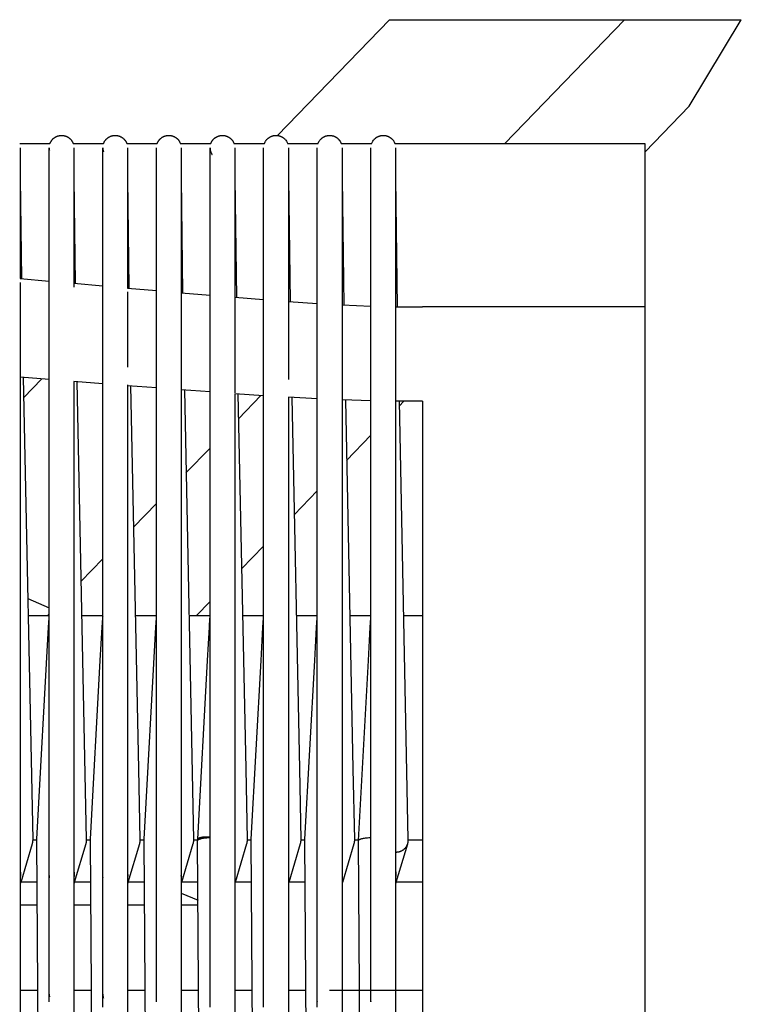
# Model space of a CAD drawing. Header units: millimetres. Extents: x 5000 to 6892, y 0 to 1693.
# Tile 19 of 49: x 5610 to 5785, y 467 to 705. Entities that reach past the tile are written whole.
import ezdxf

# ---------------------------------------------------------------- set-up
doc = ezdxf.new("R2010")
doc.units = ezdxf.units.MM
doc.layers.add('Make2D$Sichtbar$Kurven', color=7, linetype='Continuous', true_color=0x000000)

msp = doc.modelspace()

# ---------------------------------------------------------------- linework, layer by layer
at = {"layer": 'Make2D$Sichtbar$Kurven', "color": 18, "lineweight": -3, "true_color": 0x000000}
for points in [[(5699.35, 705.44), (5672.17, 677.33)], [(5699.35, 705.44), (5756.33, 705.44)], [(5727.18, 675.3), (5756.33, 705.44)], [(5756.33, 705.44), (5784.62, 705.44)], [(5772.02, 684.44), (5784.62, 705.44)], [(5772.02, 684.44), (5761.31, 673.37)], [(5616.96, 675.3), (5617, 675.39), (5617.03, 675.48), (5617.07, 675.57), (5617.11, 675.66), (5617.16, 675.75), (5617.2, 675.84), (5617.25, 675.92), (5617.3, 676), (5617.35, 676.07), (5617.39, 676.13), (5617.43, 676.19), (5617.48, 676.24), (5617.53, 676.3), (5617.58, 676.36), (5617.63, 676.41), (5617.68, 676.46), (5617.73, 676.52), (5617.78, 676.57), (5617.84, 676.62), (5617.89, 676.66), (5617.95, 676.71), (5618.01, 676.75), (5618.07, 676.8), (5618.13, 676.84), (5618.19, 676.88), (5618.25, 676.92), (5618.31, 676.96), (5618.38, 676.99), (5618.44, 677.03), (5618.51, 677.06), (5618.57, 677.09), (5618.64, 677.12), (5618.71, 677.15), (5618.78, 677.17), (5618.85, 677.2), (5618.92, 677.22), (5618.99, 677.24), (5619.06, 677.26), (5619.13, 677.28), (5619.2, 677.29), (5619.28, 677.31), (5619.35, 677.32), (5619.42, 677.33), (5619.5, 677.34), (5619.57, 677.35), (5619.65, 677.35), (5619.72, 677.36), (5619.79, 677.36), (5619.87, 677.36), (5619.94, 677.35), (5620.01, 677.35), (5620.09, 677.34), (5620.16, 677.34), (5620.23, 677.33), (5620.3, 677.32), (5620.38, 677.3), (5620.45, 677.29), (5620.52, 677.27), (5620.59, 677.26), (5620.66, 677.24), (5620.73, 677.21), (5620.8, 677.19), (5620.87, 677.17), (5620.94, 677.14), (5621, 677.11), (5621.07, 677.08), (5621.14, 677.05), (5621.2, 677.01), (5621.27, 676.98), (5621.33, 676.94), (5621.4, 676.9), (5621.46, 676.86), (5621.51, 676.83), (5621.56, 676.79), (5621.62, 676.75), (5621.67, 676.72), (5621.72, 676.68), (5621.76, 676.64), (5621.81, 676.59), (5621.86, 676.55), (5621.9, 676.51), (5621.95, 676.46), (5621.99, 676.42), (5622.03, 676.37), (5622.08, 676.33), (5622.12, 676.28), (5622.16, 676.23), (5622.19, 676.18), (5622.23, 676.13), (5622.27, 676.08), (5622.3, 676.03), (5622.34, 675.98), (5622.37, 675.92), (5622.4, 675.87), (5622.43, 675.82), (5622.46, 675.76), (5622.49, 675.7), (5622.52, 675.65), (5622.55, 675.59), (5622.57, 675.53), (5622.6, 675.48), (5622.62, 675.42), (5622.64, 675.36), (5622.66, 675.3)], [(5629.96, 675.3), (5630, 675.39), (5630.03, 675.49), (5630.07, 675.58), (5630.12, 675.67), (5630.15, 675.74), (5630.18, 675.8), (5630.22, 675.87), (5630.26, 675.93), (5630.3, 676), (5630.34, 676.06), (5630.38, 676.12), (5630.43, 676.18), (5630.47, 676.23), (5630.52, 676.29), (5630.57, 676.35), (5630.61, 676.4), (5630.66, 676.45), (5630.72, 676.5), (5630.77, 676.55), (5630.82, 676.6), (5630.88, 676.65), (5630.94, 676.7), (5630.99, 676.74), (5631.05, 676.79), (5631.11, 676.83), (5631.17, 676.87), (5631.23, 676.91), (5631.3, 676.95), (5631.36, 676.98), (5631.43, 677.02), (5631.49, 677.05), (5631.56, 677.08), (5631.63, 677.11), (5631.7, 677.14), (5631.77, 677.17), (5631.84, 677.19), (5631.91, 677.22), (5631.98, 677.24), (5632.05, 677.26), (5632.12, 677.28), (5632.19, 677.29), (5632.27, 677.31), (5632.34, 677.32), (5632.41, 677.33), (5632.48, 677.34), (5632.56, 677.35), (5632.63, 677.35), (5632.7, 677.36), (5632.78, 677.36), (5632.85, 677.36), (5632.92, 677.36), (5633, 677.35), (5633.07, 677.35), (5633.14, 677.34), (5633.21, 677.33), (5633.29, 677.32), (5633.36, 677.31), (5633.43, 677.29), (5633.5, 677.28), (5633.57, 677.26), (5633.64, 677.24), (5633.71, 677.22), (5633.78, 677.19), (5633.85, 677.17), (5633.92, 677.14), (5633.99, 677.11), (5634.06, 677.08), (5634.13, 677.05), (5634.19, 677.02), (5634.26, 676.98), (5634.32, 676.95), (5634.39, 676.91), (5634.45, 676.87), (5634.51, 676.83), (5634.57, 676.79), (5634.63, 676.74), (5634.69, 676.7), (5634.75, 676.65), (5634.8, 676.6), (5634.86, 676.55), (5634.91, 676.5), (5634.96, 676.45), (5635.01, 676.4), (5635.06, 676.35), (5635.11, 676.29), (5635.15, 676.23), (5635.2, 676.18), (5635.24, 676.12), (5635.28, 676.06), (5635.33, 676), (5635.36, 675.93), (5635.4, 675.87), (5635.44, 675.81), (5635.47, 675.74), (5635.51, 675.68), (5635.54, 675.61), (5635.57, 675.54), (5635.6, 675.47), (5635.62, 675.4), (5635.65, 675.33), (5635.66, 675.3)], [(5642.96, 675.3), (5642.99, 675.39), (5643.02, 675.46), (5643.05, 675.53), (5643.08, 675.59), (5643.11, 675.66), (5643.14, 675.73), (5643.18, 675.79), (5643.21, 675.86), (5643.25, 675.92), (5643.29, 675.98), (5643.33, 676.04), (5643.37, 676.1), (5643.41, 676.16), (5643.46, 676.22), (5643.51, 676.28), (5643.55, 676.33), (5643.6, 676.39), (5643.65, 676.44), (5643.7, 676.49), (5643.76, 676.54), (5643.81, 676.59), (5643.86, 676.64), (5643.92, 676.69), (5643.98, 676.73), (5644.04, 676.78), (5644.1, 676.82), (5644.16, 676.86), (5644.22, 676.9), (5644.28, 676.94), (5644.35, 676.98), (5644.41, 677.01), (5644.48, 677.05), (5644.55, 677.08), (5644.62, 677.11), (5644.68, 677.14), (5644.75, 677.16), (5644.82, 677.19), (5644.89, 677.21), (5644.96, 677.23), (5645.03, 677.25), (5645.11, 677.27), (5645.18, 677.29), (5645.25, 677.3), (5645.32, 677.32), (5645.39, 677.33), (5645.47, 677.34), (5645.54, 677.34), (5645.61, 677.35), (5645.68, 677.35), (5645.76, 677.36), (5645.83, 677.36), (5645.9, 677.36), (5645.98, 677.35), (5646.05, 677.35), (5646.12, 677.34), (5646.2, 677.33), (5646.27, 677.32), (5646.34, 677.31), (5646.41, 677.3), (5646.49, 677.28), (5646.56, 677.26), (5646.63, 677.24), (5646.7, 677.22), (5646.77, 677.2), (5646.84, 677.17), (5646.91, 677.15), (5646.98, 677.12), (5647.05, 677.09), (5647.12, 677.06), (5647.18, 677.03), (5647.25, 676.99), (5647.31, 676.96), (5647.37, 676.92), (5647.44, 676.88), (5647.5, 676.84), (5647.56, 676.8), (5647.62, 676.75), (5647.67, 676.71), (5647.73, 676.66), (5647.79, 676.62), (5647.84, 676.57), (5647.89, 676.52), (5647.95, 676.47), (5648, 676.41), (5648.05, 676.36), (5648.09, 676.3), (5648.14, 676.25), (5648.19, 676.19), (5648.23, 676.13), (5648.27, 676.07), (5648.32, 676.01), (5648.36, 675.95), (5648.39, 675.88), (5648.43, 675.82), (5648.47, 675.75), (5648.5, 675.69), (5648.59, 675.5), (5648.66, 675.31), (5648.66, 675.3)], [(5655.96, 675.3), (5655.98, 675.36), (5656, 675.42), (5656.03, 675.47), (5656.05, 675.53), (5656.08, 675.59), (5656.1, 675.64), (5656.13, 675.7), (5656.16, 675.76), (5656.19, 675.81), (5656.22, 675.86), (5656.25, 675.92), (5656.28, 675.97), (5656.31, 676.02), (5656.35, 676.07), (5656.39, 676.12), (5656.42, 676.17), (5656.46, 676.22), (5656.5, 676.27), (5656.54, 676.32), (5656.58, 676.36), (5656.62, 676.41), (5656.67, 676.45), (5656.71, 676.5), (5656.75, 676.54), (5656.8, 676.58), (5656.85, 676.62), (5656.89, 676.66), (5656.94, 676.7), (5656.99, 676.74), (5657.04, 676.78), (5657.09, 676.82), (5657.15, 676.85), (5657.21, 676.89), (5657.27, 676.93), (5657.34, 676.97), (5657.4, 677), (5657.47, 677.04), (5657.53, 677.07), (5657.6, 677.1), (5657.67, 677.13), (5657.74, 677.16), (5657.81, 677.18), (5657.88, 677.21), (5657.95, 677.23), (5658.02, 677.25), (5658.09, 677.27), (5658.16, 677.29), (5658.23, 677.3), (5658.3, 677.31), (5658.37, 677.33), (5658.45, 677.33), (5658.52, 677.34), (5658.59, 677.35), (5658.66, 677.35), (5658.74, 677.36), (5658.81, 677.36), (5658.88, 677.36), (5658.96, 677.35), (5659.03, 677.35), (5659.1, 677.34), (5659.18, 677.33), (5659.25, 677.32), (5659.33, 677.31), (5659.4, 677.3), (5659.47, 677.28), (5659.54, 677.27), (5659.62, 677.25), (5659.69, 677.23), (5659.76, 677.2), (5659.83, 677.18), (5659.9, 677.15), (5659.96, 677.13), (5660.03, 677.1), (5660.1, 677.07), (5660.16, 677.04), (5660.23, 677), (5660.29, 676.97), (5660.36, 676.93), (5660.42, 676.89), (5660.48, 676.85), (5660.54, 676.81), (5660.6, 676.77), (5660.66, 676.72), (5660.71, 676.68), (5660.77, 676.63), (5660.83, 676.58), (5660.88, 676.53), (5660.93, 676.48), (5660.98, 676.43), (5661.03, 676.37), (5661.08, 676.32), (5661.13, 676.26), (5661.18, 676.2), (5661.22, 676.14), (5661.27, 676.08), (5661.31, 676.02), (5661.42, 675.85), (5661.51, 675.67), (5661.59, 675.49), (5661.66, 675.3), (5661.66, 675.3)], [(5668.96, 675.3), (5669, 675.39), (5669.03, 675.49), (5669.07, 675.58), (5669.11, 675.67), (5669.16, 675.76), (5669.21, 675.84), (5669.26, 675.93), (5669.31, 676.01), (5669.37, 676.1), (5669.43, 676.18), (5669.49, 676.25), (5669.55, 676.33), (5669.62, 676.41), (5669.69, 676.48), (5669.76, 676.55), (5669.84, 676.62), (5669.9, 676.67), (5669.95, 676.71), (5670.01, 676.76), (5670.07, 676.8), (5670.13, 676.84), (5670.2, 676.88), (5670.26, 676.92), (5670.32, 676.96), (5670.39, 677), (5670.45, 677.03), (5670.52, 677.06), (5670.58, 677.09), (5670.65, 677.12), (5670.72, 677.15), (5670.79, 677.18), (5670.85, 677.2), (5670.92, 677.22), (5670.99, 677.24), (5671.06, 677.26), (5671.14, 677.28), (5671.21, 677.3), (5671.28, 677.31), (5671.35, 677.32), (5671.42, 677.33), (5671.5, 677.34), (5671.57, 677.35), (5671.64, 677.35), (5671.72, 677.36), (5671.79, 677.36), (5671.87, 677.36), (5671.94, 677.35), (5672.02, 677.35), (5672.09, 677.34), (5672.16, 677.34), (5672.24, 677.33), (5672.31, 677.32), (5672.38, 677.3), (5672.46, 677.29), (5672.53, 677.27), (5672.6, 677.25), (5672.67, 677.23), (5672.74, 677.21), (5672.81, 677.19), (5672.88, 677.16), (5672.95, 677.14), (5673.01, 677.11), (5673.08, 677.08), (5673.14, 677.05), (5673.21, 677.01), (5673.27, 676.98), (5673.34, 676.94), (5673.4, 676.9), (5673.46, 676.86), (5673.52, 676.82), (5673.58, 676.78), (5673.64, 676.74), (5673.7, 676.69), (5673.76, 676.64), (5673.81, 676.59), (5673.87, 676.54), (5673.92, 676.49), (5673.97, 676.44), (5674.02, 676.39), (5674.07, 676.33), (5674.2, 676.17), (5674.32, 676), (5674.42, 675.83), (5674.52, 675.66), (5674.6, 675.48), (5674.66, 675.3)], [(5681.96, 675.3), (5681.97, 675.31), (5682.04, 675.5), (5682.12, 675.67), (5682.21, 675.85), (5682.32, 676.02), (5682.43, 676.18), (5682.56, 676.34), (5682.61, 676.4), (5682.67, 676.45), (5682.72, 676.51), (5682.77, 676.56), (5682.83, 676.61), (5682.88, 676.65), (5682.94, 676.7), (5683, 676.75), (5683.06, 676.79), (5683.12, 676.83), (5683.18, 676.87), (5683.24, 676.91), (5683.3, 676.95), (5683.37, 676.99), (5683.43, 677.02), (5683.5, 677.05), (5683.56, 677.08), (5683.63, 677.11), (5683.7, 677.14), (5683.76, 677.17), (5683.83, 677.19), (5683.9, 677.22), (5683.97, 677.24), (5684.04, 677.26), (5684.11, 677.27), (5684.19, 677.29), (5684.26, 677.31), (5684.33, 677.32), (5684.4, 677.33), (5684.48, 677.34), (5684.55, 677.35), (5684.63, 677.35), (5684.7, 677.35), (5684.78, 677.36), (5684.85, 677.36), (5684.92, 677.35), (5685, 677.35), (5685.07, 677.35), (5685.15, 677.34), (5685.22, 677.33), (5685.29, 677.32), (5685.36, 677.31), (5685.43, 677.29), (5685.51, 677.28), (5685.58, 677.26), (5685.65, 677.24), (5685.72, 677.22), (5685.79, 677.19), (5685.86, 677.17), (5685.92, 677.14), (5685.99, 677.12), (5686.06, 677.09), (5686.12, 677.05), (5686.19, 677.02), (5686.25, 676.99), (5686.32, 676.95), (5686.38, 676.91), (5686.44, 676.87), (5686.51, 676.83), (5686.57, 676.79), (5686.63, 676.75), (5686.68, 676.7), (5686.74, 676.65), (5686.8, 676.6), (5686.87, 676.54), (5686.94, 676.47), (5687.01, 676.39), (5687.08, 676.32), (5687.14, 676.24), (5687.21, 676.17), (5687.26, 676.09), (5687.32, 676.01), (5687.37, 675.92), (5687.42, 675.84), (5687.47, 675.75), (5687.51, 675.66), (5687.55, 675.57), (5687.59, 675.48), (5687.63, 675.39), (5687.66, 675.3)], [(5694.96, 675.3), (5695.03, 675.48), (5695.11, 675.66), (5695.2, 675.83), (5695.3, 676), (5695.42, 676.17), (5695.55, 676.33), (5695.6, 676.38), (5695.65, 676.44), (5695.7, 676.49), (5695.76, 676.54), (5695.81, 676.59), (5695.87, 676.64), (5695.92, 676.69), (5695.98, 676.73), (5696.04, 676.78), (5696.1, 676.82), (5696.16, 676.86), (5696.22, 676.9), (5696.29, 676.94), (5696.35, 676.98), (5696.41, 677.01), (5696.48, 677.04), (5696.54, 677.08), (5696.61, 677.11), (5696.68, 677.13), (5696.75, 677.16), (5696.81, 677.19), (5696.88, 677.21), (5696.95, 677.23), (5697.02, 677.25), (5697.1, 677.27), (5697.17, 677.29), (5697.24, 677.3), (5697.31, 677.31), (5697.39, 677.33), (5697.46, 677.34), (5697.53, 677.34), (5697.61, 677.35), (5697.68, 677.35), (5697.76, 677.36), (5697.83, 677.36), (5697.91, 677.36), (5697.98, 677.35), (5698.05, 677.35), (5698.13, 677.34), (5698.2, 677.33), (5698.27, 677.32), (5698.34, 677.31), (5698.42, 677.3), (5698.49, 677.28), (5698.56, 677.26), (5698.63, 677.24), (5698.7, 677.22), (5698.77, 677.2), (5698.84, 677.18), (5698.91, 677.15), (5698.97, 677.12), (5699.04, 677.09), (5699.11, 677.06), (5699.17, 677.03), (5699.24, 677), (5699.3, 676.96), (5699.37, 676.92), (5699.43, 676.88), (5699.49, 676.84), (5699.55, 676.8), (5699.61, 676.76), (5699.67, 676.71), (5699.73, 676.67), (5699.78, 676.62), (5699.86, 676.55), (5699.93, 676.48), (5700, 676.41), (5700.07, 676.33), (5700.14, 676.25), (5700.2, 676.18), (5700.26, 676.1), (5700.31, 676.01), (5700.37, 675.93), (5700.42, 675.84), (5700.47, 675.76), (5700.51, 675.67), (5700.55, 675.58), (5700.59, 675.49), (5700.63, 675.39), (5700.66, 675.3)], [(5616.96, 675.3), (5609.66, 675.3)], [(5609.81, 674.35), (5609.81, 674.31), (5609.81, 674.14), (5609.81, 673.47), (5609.81, 672.54)], [(5616.81, 674.36), (5616.81, 674.36)], [(5616.81, 672.54), (5616.81, 674.32), (5616.81, 674.32), (5616.81, 674.33), (5616.81, 674.34), (5616.81, 674.34), (5616.81, 674.35), (5616.81, 674.35), (5616.81, 674.36), (5616.81, 674.36), (5616.81, 674.36)], [(5616.81, 674.35), (5616.82, 674.15), (5616.84, 673.95), (5616.87, 673.75)], [(5629.96, 675.3), (5622.66, 675.3)], [(5622.81, 674.35), (5622.81, 672.54)], [(5629.81, 674.36), (5629.82, 674.17), (5629.84, 673.97), (5629.87, 673.77), (5629.92, 673.58), (5629.98, 673.38)], [(5629.81, 672.54), (5629.81, 673.47), (5629.81, 674.14), (5629.81, 674.31), (5629.81, 674.32), (5629.81, 674.33), (5629.81, 674.33), (5629.81, 674.34), (5629.81, 674.35), (5629.81, 674.36)], [(5642.96, 675.3), (5635.66, 675.3)], [(5635.81, 674.36), (5635.81, 674.36)], [(5635.81, 674.36), (5635.81, 674.35), (5635.81, 674.35), (5635.81, 674.35), (5635.81, 674.34), (5635.81, 674.34), (5635.81, 674.33), (5635.81, 674.33), (5635.81, 674.32), (5635.81, 674.31), (5635.81, 674.14), (5635.81, 673.47), (5635.81, 672.54)], [(5642.81, 674.35), (5642.81, 674.35)], [(5642.81, 672.54), (5642.81, 674.35)], [(5655.96, 675.3), (5648.66, 675.3)], [(5648.81, 674.36), (5648.81, 674.36)], [(5648.81, 674.36), (5648.81, 674.36), (5648.81, 674.35), (5648.81, 674.35), (5648.81, 674.35), (5648.81, 674.34), (5648.81, 674.34), (5648.81, 674.33), (5648.81, 674.31), (5648.81, 674.15), (5648.81, 672.54)], [(5655.81, 674.35), (5655.81, 674.27), (5655.82, 674.18), (5655.82, 674.08), (5655.83, 673.99), (5655.85, 673.89), (5655.86, 673.79), (5655.88, 673.72), (5655.9, 673.65), (5655.92, 673.57), (5655.94, 673.5), (5655.96, 673.43), (5655.98, 673.36), (5656.01, 673.29), (5656.04, 673.22), (5656.06, 673.15), (5656.1, 673.08), (5656.13, 673.02), (5656.16, 672.95), (5656.2, 672.88), (5656.24, 672.82), (5656.28, 672.75), (5656.32, 672.69)], [(5655.81, 672.54), (5655.81, 674.35), (5655.81, 674.35)], [(5668.96, 675.3), (5661.66, 675.3)], [(5661.81, 674.36), (5661.81, 674.36)], [(5661.81, 674.36), (5661.81, 674.36), (5661.81, 674.35), (5661.81, 674.35), (5661.81, 674.35), (5661.81, 674.34), (5661.81, 674.34), (5661.81, 674.33), (5661.81, 674.32), (5661.81, 674.31), (5661.81, 674.15), (5661.81, 672.54)], [(5668.81, 672.54), (5668.81, 674.36), (5668.81, 674.36)], [(5681.96, 675.3), (5674.66, 675.3)], [(5674.81, 674.36), (5674.81, 674.36)], [(5674.81, 674.36), (5674.81, 674.36), (5674.81, 674.35), (5674.81, 674.35), (5674.81, 674.34), (5674.81, 674.34), (5674.81, 674.31), (5674.81, 674.14), (5674.81, 672.54)], [(5681.81, 674.36), (5681.81, 674.36)], [(5681.81, 672.54), (5681.81, 674.14), (5681.81, 674.31), (5681.81, 674.32), (5681.81, 674.34), (5681.81, 674.34), (5681.81, 674.35), (5681.81, 674.35), (5681.81, 674.35), (5681.81, 674.36), (5681.81, 674.36)], [(5694.96, 675.3), (5687.66, 675.3)], [(5687.81, 674.36), (5687.81, 674.35), (5687.81, 674.31), (5687.81, 674.14), (5687.81, 673.47), (5687.81, 672.54)], [(5694.81, 672.54), (5694.81, 674.14), (5694.81, 674.31), (5694.81, 674.35), (5694.81, 674.36)], [(5707.31, 675.3), (5700.66, 675.3)], [(5700.81, 674.35), (5700.81, 674.36)], [(5700.81, 674.35), (5700.81, 674.31), (5700.81, 674.14), (5700.81, 673.47), (5700.81, 672.54)], [(5761.31, 675.3), (5707.31, 675.3)], [(5761.31, 635.8), (5761.31, 675.3)], [(5609.81, 672.54), (5609.81, 645.58)], [(5616.81, 644.44), (5616.81, 672.54)], [(5622.81, 672.54), (5622.81, 644.44)], [(5629.81, 643.29), (5629.81, 672.54)], [(5635.81, 672.54), (5635.81, 643.29)], [(5642.81, 642.15), (5642.81, 672.54)], [(5648.81, 672.54), (5648.81, 642.16)], [(5655.81, 641.05), (5655.81, 672.54)], [(5661.81, 672.54), (5661.81, 641.05)], [(5668.81, 640.02), (5668.81, 672.54)], [(5674.81, 672.54), (5674.81, 640.02)], [(5681.81, 639.14), (5681.81, 672.54)], [(5687.81, 672.54), (5687.81, 639.14)], [(5694.81, 638.58), (5694.81, 672.54)], [(5700.81, 672.54), (5700.81, 638.58)], [(5609.81, 666.87), (5610.11, 642.59)], [(5622.81, 666.87), (5623.13, 641.44)], [(5635.81, 666.87), (5636.15, 640.28)], [(5648.81, 666.88), (5649.17, 639.14)], [(5661.81, 666.88), (5662.19, 638.04)], [(5674.81, 666.88), (5675.2, 637.03)], [(5687.81, 666.87), (5688.22, 636.2)], [(5700.81, 666.87), (5701.22, 635.8)], [(5609.81, 645.58), (5609.81, 644.49), (5609.81, 643.31), (5609.81, 642.61)], [(5616.81, 640.52), (5616.81, 641.15), (5616.81, 642.17), (5616.81, 643.35), (5616.81, 644.44)], [(5622.81, 644.44), (5622.81, 642.17), (5622.81, 641.16), (5622.81, 640.52)], [(5629.81, 639.37), (5629.81, 640.01), (5629.81, 641.02), (5629.81, 642.21), (5629.81, 643.29)], [(5635.81, 643.29), (5635.81, 642.21), (5635.81, 641.02), (5635.81, 640.31)], [(5609.81, 642.61), (5616.81, 642)], [(5609.81, 641.66), (5609.81, 618.91)], [(5616.81, 617.88), (5616.81, 640.52)], [(5622.81, 641.47), (5629.81, 640.85)], [(5635.81, 640.31), (5642.81, 639.7)], [(5642.81, 638.23), (5642.81, 642.15)], [(5648.81, 642.16), (5648.81, 638.23)], [(5655.81, 637.12), (5655.81, 641.05)], [(5661.81, 641.05), (5661.81, 637.12)], [(5629.81, 621.1), (5629.81, 639.37)], [(5635.81, 639.37), (5635.81, 621.1)], [(5642.81, 615.86), (5642.81, 638.23)], [(5648.81, 639.17), (5655.81, 638.58)], [(5648.81, 638.23), (5648.81, 615.85)], [(5661.81, 638.08), (5668.81, 637.51)], [(5668.81, 636.09), (5668.81, 637.73), (5668.81, 638.93), (5668.81, 640.02)], [(5674.81, 640.02), (5674.81, 638.93), (5674.81, 637.73), (5674.81, 636.72), (5674.81, 636.09)], [(5681.81, 635.2), (5681.81, 635.83), (5681.81, 636.85), (5681.81, 637.44), (5681.81, 638.04), (5681.81, 639.14)], [(5687.81, 639.14), (5687.81, 638.04), (5687.81, 637.44), (5687.81, 636.85), (5687.81, 635.83), (5687.81, 635.2)], [(5694.81, 634.64), (5694.81, 635.27), (5694.81, 636.29), (5694.81, 636.88), (5694.81, 637.49), (5694.81, 638.58)], [(5700.81, 638.58), (5700.81, 637.49), (5700.81, 636.88), (5700.81, 636.29), (5700.81, 635.27), (5700.81, 634.64)], [(5655.81, 619.08), (5655.81, 637.12)], [(5661.81, 637.12), (5661.81, 619.07)], [(5668.81, 618.17), (5668.81, 636.09)], [(5674.81, 637.06), (5681.81, 636.58)], [(5674.81, 636.09), (5674.81, 618.16)], [(5687.81, 636.22), (5694.81, 635.91)], [(5700.81, 635.8), (5707.31, 635.8)], [(5761.31, 635.8), (5707.31, 635.8)], [(5761.31, 458.96), (5761.31, 635.8)], [(5681.81, 617.41), (5681.81, 635.2)], [(5687.81, 635.2), (5687.81, 617.41)], [(5694.81, 612.88), (5694.81, 634.64)], [(5700.81, 634.64), (5700.81, 612.88)], [(5609.81, 618.91), (5609.81, 430.41)], [(5629.81, 616.86), (5629.81, 621.1)], [(5655.81, 614.9), (5655.81, 619.08)], [(5661.81, 619.07), (5661.81, 614.89)], [(5616.81, 618.12), (5609.81, 618.67)], [(5610.52, 618.62), (5612.81, 506.53)], [(5615.05, 618.26), (5610.61, 613.68)], [(5616.81, 467.15), (5616.81, 617.88)], [(5629.81, 617.09), (5622.81, 617.65)], [(5622.81, 617.65), (5622.81, 430.41)], [(5623.54, 617.59), (5625.81, 506.53)], [(5629.81, 598.85), (5629.81, 616.86)], [(5635.81, 616.86), (5635.81, 598.85)], [(5642.81, 616.08), (5635.81, 616.62)], [(5636.56, 616.57), (5638.47, 523.67)], [(5668.81, 614.02), (5668.81, 618.17)], [(5681.81, 613.3), (5681.81, 617.41)], [(5687.81, 617.41), (5687.81, 613.3)], [(5642.81, 467.15), (5642.81, 615.86)], [(5648.81, 615.85), (5648.81, 409.43)], [(5655.81, 615.11), (5648.81, 615.63)], [(5649.58, 615.57), (5651.81, 506.54)], [(5655.81, 597.06), (5655.81, 614.9)], [(5661.81, 614.68), (5661.81, 597.05)], [(5668.81, 614.21), (5661.81, 614.68)], [(5662.59, 614.63), (5664.47, 523.67)], [(5662.71, 608.63), (5668.15, 614.25)], [(5668.81, 596.26), (5668.81, 614.02)], [(5674.81, 613.83), (5674.81, 596.25)], [(5681.81, 613.44), (5674.81, 613.83)], [(5675.61, 613.79), (5677.47, 523.67)], [(5681.81, 595.6), (5681.81, 613.3)], [(5687.81, 613.3), (5687.81, 595.6)], [(5694.81, 612.93), (5687.81, 613.17)], [(5688.62, 613.13), (5690.47, 523.67)], [(5694.81, 468.97), (5694.81, 612.88)], [(5700.81, 612.88), (5700.81, 409.41)], [(5707.31, 612.87), (5700.81, 612.87)], [(5701.63, 612.87), (5703.81, 506.53)], [(5702.81, 612.87), (5701.65, 611.67)], [(5707.31, 612.87), (5707.31, 612.47), (5707.31, 458.96)], [(5694.81, 604.6), (5688.91, 598.49)], [(5649.97, 595.45), (5655.81, 601.5)], [(5629.81, 465.88), (5629.81, 598.85)], [(5635.81, 598.85), (5635.81, 430.41)], [(5655.81, 465.88), (5655.81, 597.06)], [(5661.81, 597.05), (5661.81, 430.41)], [(5668.81, 465.88), (5668.81, 596.26)], [(5674.81, 596.25), (5674.81, 409.42)], [(5681.81, 465.88), (5681.81, 595.6)], [(5687.81, 595.6), (5687.81, 409.41)], [(5681.81, 591.16), (5676.17, 585.33)], [(5637.24, 582.29), (5642.81, 588.05)], [(5668.81, 577.71), (5663.45, 572.17)], [(5624.51, 569.13), (5629.81, 574.61)], [(5611.6, 564.96), (5616.81, 562.75)], [(5655.81, 564.27), (5652.47, 560.81)], [(5616.81, 560.81), (5611.69, 560.81)], [(5616.47, 560.81), (5616.81, 561.17)], [(5616.65, 558.03), (5616.8, 560.24), (5616.81, 560.35), (5616.82, 560.49)], [(5629.81, 560.81), (5624.69, 560.81)], [(5629.65, 558.03), (5629.8, 560.24), (5629.82, 560.46), (5629.83, 560.54), (5629.84, 560.63), (5629.85, 560.7), (5629.87, 560.78), (5629.88, 560.81)], [(5635.81, 560.06), (5635.81, 560.06)], [(5642.81, 560.81), (5637.69, 560.81)], [(5642.65, 558.03), (5642.8, 560.24), (5642.81, 560.4)], [(5655.81, 560.81), (5650.69, 560.81)], [(5655.65, 558.03), (5655.8, 560.24), (5655.81, 560.41)], [(5668.81, 560.81), (5663.69, 560.81)], [(5668.65, 558.03), (5668.8, 560.24), (5668.81, 560.41)], [(5681.81, 560.81), (5676.69, 560.81)], [(5681.65, 558.03), (5681.8, 560.24), (5681.81, 560.4)], [(5694.81, 560.81), (5689.69, 560.81)], [(5694.65, 558.03), (5694.8, 560.24), (5694.81, 560.4)], [(5700.81, 560.06), (5700.81, 560.06)], [(5707.31, 560.81), (5702.69, 560.81)], [(5613.82, 506.63), (5616.65, 558.03)], [(5629.21, 549.99), (5629.65, 558.03)], [(5639.82, 506.63), (5642.65, 558.03)], [(5655.21, 549.99), (5655.65, 558.03)], [(5668.21, 549.99), (5668.65, 558.03)], [(5681.21, 549.99), (5681.65, 558.03)], [(5694.21, 549.99), (5694.65, 558.03)], [(5626.82, 506.63), (5629.21, 549.99)], [(5652.82, 506.63), (5655.21, 549.99)], [(5665.82, 506.63), (5668.21, 549.99)], [(5678.82, 506.63), (5681.21, 549.99)], [(5691.81, 506.27), (5694.21, 549.99)], [(5616.81, 547.33), (5616.81, 547.33)], [(5638.47, 523.67), (5638.81, 506.53)], [(5664.47, 523.67), (5664.81, 506.54)], [(5677.47, 523.67), (5677.81, 506.54)], [(5690.47, 523.67), (5690.81, 506.53)], [(5612.81, 506.53), (5612.81, 506.4), (5612.81, 506.27), (5612.8, 506.2), (5612.8, 506.14), (5612.79, 506.07), (5612.78, 506), (5612.77, 505.94), (5612.76, 505.87), (5612.75, 505.8), (5612.74, 505.73), (5612.72, 505.67), (5612.71, 505.6), (5612.69, 505.53), (5612.67, 505.46)], [(5613.81, 506.26), (5613.81, 506.45), (5613.82, 506.63)], [(5625.81, 506.53), (5625.81, 506.4), (5625.81, 506.27), (5625.8, 506.2), (5625.8, 506.14), (5625.79, 506.07), (5625.78, 506), (5625.78, 505.94), (5625.77, 505.87), (5625.75, 505.8), (5625.74, 505.74), (5625.73, 505.67), (5625.71, 505.6), (5625.69, 505.53), (5625.67, 505.46)], [(5626.81, 506.26), (5626.81, 506.45), (5626.82, 506.63)], [(5638.81, 506.53), (5638.81, 506.4), (5638.81, 506.27), (5638.8, 506.21), (5638.8, 506.14), (5638.79, 506.07), (5638.78, 506.01), (5638.78, 505.94), (5638.77, 505.87), (5638.75, 505.8), (5638.74, 505.74), (5638.72, 505.67), (5638.71, 505.6), (5638.69, 505.53), (5638.67, 505.46)], [(5639.81, 506.27), (5639.81, 506.45), (5639.82, 506.63)], [(5651.81, 506.54), (5651.81, 506.4), (5651.81, 506.27), (5651.8, 506.21), (5651.8, 506.14), (5651.79, 506.07), (5651.78, 506.01), (5651.78, 505.94), (5651.76, 505.87), (5651.75, 505.8), (5651.74, 505.74), (5651.72, 505.67), (5651.71, 505.6), (5651.69, 505.53), (5651.67, 505.46)], [(5652.81, 506.27), (5652.81, 506.45), (5652.82, 506.63)], [(5652.81, 506.27), (5652.81, 506.27), (5652.81, 506.28), (5652.81, 506.28), (5652.81, 506.29), (5652.81, 506.29), (5652.81, 506.3), (5652.82, 506.3), (5652.82, 506.31), (5652.82, 506.31), (5652.82, 506.32), (5652.82, 506.32), (5652.82, 506.33), (5652.82, 506.33), (5652.83, 506.33), (5652.83, 506.34), (5652.83, 506.34), (5652.83, 506.35), (5652.84, 506.35), (5652.84, 506.36), (5652.84, 506.36), (5652.84, 506.37), (5652.85, 506.37), (5652.85, 506.38), (5652.85, 506.38), (5652.86, 506.39), (5652.86, 506.39), (5652.87, 506.4), (5652.87, 506.4), (5652.87, 506.41), (5652.88, 506.41), (5652.89, 506.42), (5652.9, 506.43), (5652.91, 506.44), (5652.92, 506.45), (5652.93, 506.46), (5652.94, 506.47), (5652.96, 506.48), (5652.97, 506.49), (5652.99, 506.5), (5653, 506.51), (5653.02, 506.52), (5653.03, 506.53), (5653.05, 506.54), (5653.08, 506.56), (5653.12, 506.58)], [(5652.82, 506.63), (5652.82, 506.63), (5652.82, 506.64), (5652.82, 506.64), (5652.82, 506.65), (5652.82, 506.65), (5652.82, 506.66), (5652.83, 506.66), (5652.83, 506.67), (5652.83, 506.67), (5652.83, 506.68), (5652.83, 506.68), (5652.83, 506.69), (5652.84, 506.69), (5652.84, 506.69), (5652.84, 506.7), (5652.84, 506.7), (5652.85, 506.71), (5652.85, 506.71), (5652.85, 506.72), (5652.85, 506.72), (5652.86, 506.73), (5652.86, 506.73), (5652.86, 506.74), (5652.87, 506.74), (5652.87, 506.75), (5652.88, 506.75), (5652.88, 506.75), (5652.88, 506.76), (5652.89, 506.76), (5652.89, 506.77), (5652.9, 506.78), (5652.91, 506.79), (5652.92, 506.8), (5652.93, 506.8), (5652.94, 506.81), (5652.96, 506.82), (5652.97, 506.83), (5652.98, 506.84), (5653, 506.85), (5653.01, 506.86), (5653.03, 506.87), (5653.04, 506.87), (5653.06, 506.88), (5653.09, 506.9), (5653.13, 506.92)], [(5653.12, 506.58), (5653.17, 506.6), (5653.23, 506.62), (5653.28, 506.64), (5653.34, 506.66), (5653.41, 506.68), (5653.47, 506.7), (5653.54, 506.72), (5653.61, 506.74), (5653.76, 506.78), (5653.91, 506.81), (5654.08, 506.84), (5654.25, 506.87), (5654.43, 506.89), (5654.61, 506.91), (5654.8, 506.93), (5655, 506.95), (5655.4, 506.97), (5655.81, 506.98)], [(5653.13, 506.92), (5653.18, 506.94), (5653.24, 506.95), (5653.29, 506.97), (5653.35, 506.99), (5653.41, 507.01), (5653.48, 507.03), (5653.55, 507.04), (5653.62, 507.06), (5653.76, 507.08), (5653.92, 507.11), (5654.08, 507.13), (5654.25, 507.15), (5654.43, 507.16), (5654.62, 507.17), (5654.81, 507.18), (5655, 507.18), (5655.4, 507.18), (5655.81, 507.17)], [(5664.81, 506.54), (5664.81, 506.44), (5664.81, 506.34), (5664.8, 506.24), (5664.8, 506.14), (5664.79, 506.03), (5664.77, 505.93), (5664.76, 505.83), (5664.74, 505.72), (5664.72, 505.65), (5664.7, 505.58), (5664.69, 505.52), (5664.67, 505.46)], [(5665.81, 506.27), (5665.81, 506.45), (5665.82, 506.63)], [(5677.81, 506.54), (5677.81, 506.45), (5677.81, 506.36), (5677.81, 506.27), (5677.8, 506.18), (5677.79, 506.09), (5677.78, 506), (5677.77, 505.91), (5677.76, 505.82), (5677.74, 505.73), (5677.72, 505.64), (5677.69, 505.55), (5677.67, 505.46)], [(5678.81, 506.27), (5678.81, 506.45), (5678.82, 506.63)], [(5690.81, 506.53), (5690.81, 506.4), (5690.81, 506.27), (5690.8, 506.2), (5690.8, 506.14), (5690.79, 506.07), (5690.78, 506), (5690.77, 505.94), (5690.76, 505.87), (5690.75, 505.8), (5690.74, 505.73), (5690.72, 505.66), (5690.71, 505.6), (5690.69, 505.53), (5690.67, 505.46)], [(5691.81, 506.27), (5691.81, 506.28), (5691.81, 506.28), (5691.81, 506.29), (5691.81, 506.29), (5691.82, 506.29), (5691.82, 506.3), (5691.82, 506.3), (5691.82, 506.31), (5691.82, 506.31), (5691.82, 506.32), (5691.82, 506.32), (5691.82, 506.33), (5691.83, 506.33), (5691.83, 506.34), (5691.83, 506.34), (5691.83, 506.34), (5691.83, 506.35), (5691.84, 506.35), (5691.84, 506.36), (5691.84, 506.36), (5691.84, 506.37), (5691.85, 506.37), (5691.85, 506.38), (5691.85, 506.38), (5691.86, 506.38), (5691.86, 506.39), (5691.87, 506.4), (5691.87, 506.41), (5691.88, 506.42), (5691.89, 506.42), (5691.9, 506.43), (5691.91, 506.44), (5691.92, 506.45), (5691.93, 506.46), (5691.94, 506.47), (5691.95, 506.48), (5691.96, 506.49), (5691.98, 506.49), (5691.99, 506.5), (5692, 506.51), (5692.02, 506.52), (5692.05, 506.54), (5692.08, 506.55), (5692.11, 506.57), (5692.14, 506.59), (5692.18, 506.6), (5692.22, 506.62), (5692.26, 506.64), (5692.3, 506.65), (5692.39, 506.68), (5692.49, 506.71), (5692.59, 506.74), (5692.71, 506.77), (5692.83, 506.8)], [(5692.83, 506.8), (5693.05, 506.84), (5693.28, 506.88), (5693.52, 506.91), (5693.77, 506.94), (5694.02, 506.96), (5694.28, 506.97), (5694.55, 506.98), (5694.81, 506.99)], [(5703.81, 506.53), (5703.81, 506.4), (5703.81, 506.33), (5703.81, 506.26), (5703.8, 506.19), (5703.79, 506.12), (5703.79, 506.04), (5703.78, 505.97), (5703.77, 505.9), (5703.76, 505.83), (5703.74, 505.76), (5703.73, 505.69), (5703.71, 505.62), (5703.69, 505.54), (5703.67, 505.47), (5703.65, 505.4)], [(5612.67, 505.46), (5609.9, 496.13)], [(5613.81, 506.38), (5612.81, 506.38)], [(5616.81, 67.57), (5613.81, 506.26)], [(5625.67, 505.46), (5622.9, 496.13)], [(5626.81, 506.38), (5625.81, 506.38)], [(5629.51, 111.35), (5626.81, 506.26)], [(5638.67, 505.46), (5635.9, 496.13)], [(5639.81, 506.38), (5638.81, 506.38)], [(5642.81, 68.09), (5639.81, 506.27)], [(5651.67, 505.46), (5648.9, 496.13)], [(5652.81, 506.38), (5651.81, 506.38)], [(5655.51, 111.81), (5652.81, 506.27)], [(5664.67, 505.46), (5661.9, 496.13)], [(5665.81, 506.38), (5664.81, 506.38)], [(5668.51, 112.01), (5665.81, 506.27)], [(5677.67, 505.46), (5674.9, 496.13)], [(5678.81, 506.38), (5677.81, 506.38)], [(5681.51, 112.17), (5678.81, 506.27)], [(5690.67, 505.46), (5687.9, 496.13)], [(5691.82, 506.38), (5690.81, 506.38)], [(5691.81, 506.26), (5691.81, 506.27), (5691.81, 506.27)], [(5694.51, 112.27), (5691.81, 506.26)], [(5703.65, 505.4), (5703.63, 505.33), (5703.6, 505.26), (5703.57, 505.19), (5703.54, 505.12), (5703.51, 505.05), (5703.48, 504.98), (5703.44, 504.91), (5703.41, 504.85), (5703.37, 504.78), (5703.33, 504.72), (5703.28, 504.65), (5703.24, 504.59), (5703.19, 504.53), (5703.14, 504.46), (5703.09, 504.4), (5703.04, 504.34), (5702.98, 504.29), (5702.92, 504.23), (5702.87, 504.17), (5702.81, 504.12), (5702.75, 504.07), (5702.68, 504.02), (5702.62, 503.97), (5702.56, 503.93), (5702.49, 503.88), (5702.43, 503.84), (5702.36, 503.8), (5702.29, 503.76), (5702.22, 503.73), (5702.15, 503.69), (5702.08, 503.66), (5702.01, 503.63), (5701.94, 503.6), (5701.87, 503.57), (5701.8, 503.55), (5701.72, 503.52), (5701.65, 503.5), (5701.57, 503.48), (5701.5, 503.47), (5701.42, 503.45), (5701.35, 503.44), (5701.27, 503.43), (5701.2, 503.42), (5701.12, 503.41), (5701.04, 503.4), (5700.97, 503.4), (5700.89, 503.4), (5700.81, 503.4)], [(5703.65, 505.4), (5700.9, 496.13)], [(5707.31, 506.38), (5703.81, 506.38)], [(5609.81, 499.1), (5609.83, 498.27), (5609.84, 497.88), (5609.85, 497.74), (5609.86, 497.63), (5609.87, 497.57), (5609.87, 497.57), (5609.87, 497.57)], [(5609.87, 497.57), (5609.86, 497.6), (5609.86, 497.63), (5609.85, 497.67), (5609.83, 497.74), (5609.81, 497.81)], [(5616.87, 497.19), (5616.85, 497.55), (5616.83, 498.08), (5616.81, 499.2)], [(5622.81, 499.06), (5622.83, 498.27), (5622.84, 497.88), (5622.85, 497.73), (5622.86, 497.62), (5622.87, 497.57), (5622.87, 497.57), (5622.87, 497.57)], [(5629.87, 497.19), (5629.85, 497.55), (5629.83, 498.08), (5629.81, 499.2)], [(5635.81, 499.12), (5635.83, 498.27), (5635.84, 497.88), (5635.85, 497.73), (5635.86, 497.62), (5635.87, 497.57), (5635.87, 497.56), (5635.87, 497.56), (5635.87, 497.56), (5635.87, 497.56), (5635.87, 497.56)], [(5642.87, 497.18), (5642.85, 497.55), (5642.83, 498.08), (5642.81, 499.09)], [(5648.81, 499.2), (5648.83, 498.27), (5648.84, 497.88), (5648.85, 497.73), (5648.86, 497.63), (5648.87, 497.57), (5648.87, 497.57)], [(5648.87, 497.57), (5648.86, 497.59), (5648.86, 497.62), (5648.85, 497.66), (5648.84, 497.69), (5648.83, 497.73), (5648.81, 497.8)], [(5661.81, 499.2), (5661.83, 498.27), (5661.84, 497.88), (5661.85, 497.74), (5661.86, 497.63), (5661.87, 497.57), (5661.87, 497.57)], [(5674.81, 499.2), (5674.83, 498.27), (5674.84, 497.88), (5674.85, 497.74), (5674.86, 497.63), (5674.87, 497.57), (5674.87, 497.57), (5674.87, 497.57)], [(5687.81, 499.15), (5687.83, 498.27), (5687.84, 497.88), (5687.85, 497.74), (5687.86, 497.63), (5687.87, 497.57), (5687.87, 497.57), (5687.87, 497.57)], [(5700.81, 499.15), (5700.83, 498.27), (5700.84, 497.88), (5700.85, 497.74), (5700.86, 497.63), (5700.87, 497.57), (5700.87, 497.57), (5700.87, 497.57)], [(5609.9, 496.13), (5609.88, 496.07), (5609.86, 496.01), (5609.84, 495.94), (5609.81, 495.88)], [(5609.94, 496.28), (5613.88, 496.28)], [(5622.9, 496.13), (5622.88, 496.07), (5622.86, 496.01), (5622.84, 495.95), (5622.81, 495.88)], [(5622.94, 496.28), (5626.88, 496.28)], [(5635.9, 496.13), (5635.88, 496.07), (5635.86, 496.01), (5635.84, 495.95), (5635.81, 495.88)], [(5635.94, 496.28), (5639.88, 496.28)], [(5648.9, 496.13), (5648.87, 496.05), (5648.84, 495.96), (5648.81, 495.88)], [(5648.94, 496.28), (5652.88, 496.28)], [(5661.9, 496.13), (5661.88, 496.07), (5661.86, 496.01), (5661.84, 495.95), (5661.81, 495.88)], [(5661.94, 496.28), (5665.88, 496.28)], [(5674.9, 496.13), (5674.88, 496.07), (5674.86, 496.01), (5674.84, 495.94), (5674.81, 495.88)], [(5674.94, 496.28), (5678.88, 496.28)], [(5687.9, 496.13), (5687.88, 496.07), (5687.86, 496.01), (5687.84, 495.94), (5687.81, 495.88)], [(5700.81, 495.89), (5700.83, 495.94), (5700.85, 495.99), (5700.87, 496.03), (5700.88, 496.08), (5700.9, 496.13), (5700.91, 496.18), (5700.93, 496.23), (5700.94, 496.28)], [(5700.9, 496.13), (5700.88, 496.07), (5700.86, 496.01), (5700.84, 495.94), (5700.81, 495.88)], [(5700.94, 496.28), (5707.31, 496.28)], [(5648.81, 493.51), (5652.91, 491.77)], [(5613.92, 490.6), (5609.81, 490.6)], [(5626.92, 490.6), (5622.81, 490.6)], [(5639.92, 490.6), (5635.81, 490.6)], [(5652.92, 490.6), (5648.81, 490.6)], [(5614.06, 469.91), (5609.81, 469.91)], [(5616.81, 468.97), (5616.81, 468.88), (5616.82, 468.81), (5616.82, 468.73), (5616.83, 468.66), (5616.84, 468.58), (5616.85, 468.51), (5616.86, 468.43), (5616.87, 468.36)], [(5627.06, 469.91), (5622.81, 469.91)], [(5622.81, 468.96), (5622.81, 468.96)], [(5629.81, 468.97), (5629.82, 468.78), (5629.84, 468.58), (5629.87, 468.38), (5629.92, 468.18), (5629.98, 467.99)], [(5640.06, 469.91), (5635.81, 469.91)], [(5653.06, 469.91), (5648.81, 469.91)], [(5666.06, 469.91), (5661.81, 469.91)], [(5679.06, 469.91), (5674.81, 469.91)], [(5681.81, 468.97), (5681.81, 468.97)], [(5707.31, 469.91), (5684.81, 469.91)], [(5694.81, 467.15), (5694.81, 468.97)], [(5609.81, 467.15), (5609.81, 467.14), (5609.81, 467.13), (5609.81, 467.12), (5609.81, 467.11)], [(5616.81, 467.17), (5616.81, 467.19)], [(5616.81, 467.15), (5616.81, 467.17)], [(5622.81, 467.15), (5622.81, 467.14), (5622.81, 467.13), (5622.81, 467.12), (5622.81, 467.11)], [(5629.81, 467.15), (5629.81, 467.16), (5629.81, 467.17), (5629.81, 467.18), (5629.81, 467.19)], [(5629.81, 467.15), (5629.81, 467.19)], [(5635.81, 467.15), (5635.81, 467.14), (5635.81, 467.13), (5635.81, 467.12), (5635.81, 467.11)], [(5642.81, 467.15), (5642.81, 467.16), (5642.81, 467.17), (5642.81, 467.18), (5642.82, 467.19)], [(5642.81, 467.16), (5642.81, 467.19)], [(5648.81, 467.15), (5648.81, 467.14), (5648.81, 467.13), (5648.81, 467.12), (5648.81, 467.11)], [(5655.81, 467.15), (5655.81, 467.16), (5655.81, 467.17), (5655.81, 467.18), (5655.82, 467.19)], [(5655.81, 467.17), (5655.81, 467.19)], [(5661.81, 467.15), (5661.81, 467.14), (5661.81, 467.13), (5661.81, 467.12), (5661.81, 467.11)], [(5668.81, 467.15), (5668.81, 467.16), (5668.81, 467.17), (5668.81, 467.18), (5668.82, 467.19)], [(5668.81, 467.17), (5668.81, 467.19)], [(5674.81, 467.15), (5674.81, 467.14), (5674.81, 467.13), (5674.81, 467.12), (5674.81, 467.11)], [(5681.81, 467.17), (5681.81, 467.19)], [(5681.81, 467.19), (5681.81, 467.18), (5681.81, 467.17), (5681.81, 467.16), (5681.81, 467.15)], [(5687.81, 467.11), (5687.81, 467.12), (5687.81, 467.13), (5687.81, 467.14), (5687.81, 467.15)], [(5694.81, 467.17), (5694.81, 467.2)], [(5694.81, 467.2), (5694.81, 467.18), (5694.81, 467.17), (5694.81, 467.16), (5694.81, 467.15)], [(5700.81, 467.11), (5700.81, 467.12), (5700.81, 467.13), (5700.81, 467.14), (5700.81, 467.15)]]:
    msp.add_lwpolyline(points, dxfattribs=at)

doc.saveas('drawing.dxf')
